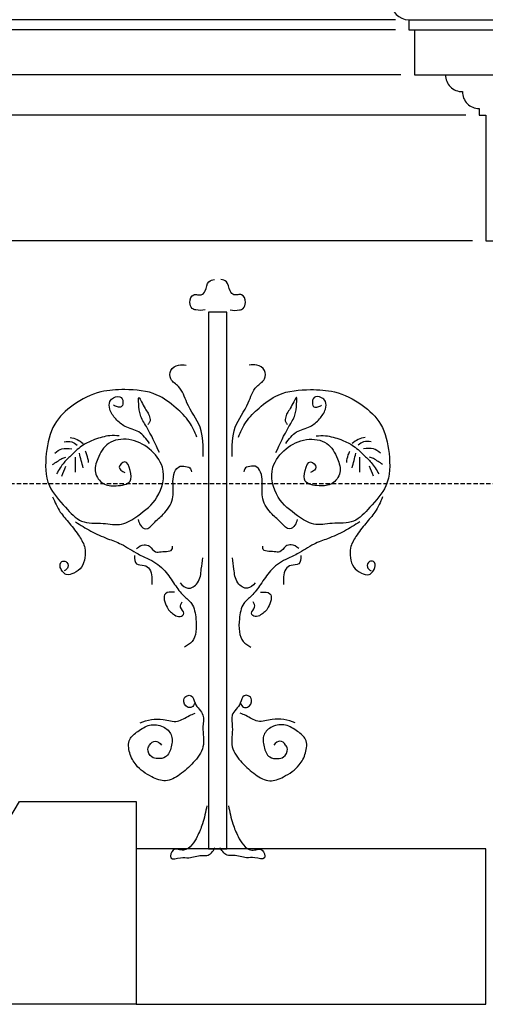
# Model space of a CAD drawing. Extents: x 0 to 286551, y -50 to 581131.
# Tile 77 of 207: x 117322 to 118011, y 559537 to 560995. Entities that reach past the tile are written whole.
import ezdxf

# ---------------------------------------------------------------- set-up
doc = ezdxf.new("R2010")
doc.units = 0
doc.header["$MEASUREMENT"] = 0
doc.linetypes.add('HIDDEN', pattern=[9.525, 6.35, -3.175])
for name, color, linetype in [('0.09', 7, 'CONTINUOUS'), ('0.13', 5, 'CONTINUOUS'), ('0.18', 1, 'CONTINUOUS')]:
    doc.layers.add(name, color=color, linetype=linetype)
doc.layers.add('HULPLIJNEN', color=252, linetype='CONTINUOUS', plot=False)

msp = doc.modelspace()

# ---------------------------------------------------------------- linework, layer by layer
at = {"layer": '0.09'}
msp.add_lwpolyline([(117628.7, 560561.6), (117601.3, 560561.6), (117601.3, 559767.2), (117628.7, 559767.2)], close=True, dxfattribs=at)
for points, knots in [([(117596.5, 560564.9), (117592, 560564.4), (117585.4, 560563.7), (117575.5, 560567.1), (117572.6, 560577), (117576.7, 560588.6), (117585.2, 560587.4), (117591.9, 560586.5), (117598.9, 560594.7), (117598.8, 560607.2), (117607.1, 560609.3), (117610.2, 560610)], [0, 0, 0, 0, 13.707005, 19.847006, 29.281051, 41.897557, 47.5414, 53.185654, 61.165989, 75.984551, 84.667914, 84.667914, 84.667914, 84.667914]), ([(117633.5, 560564.9), (117638.1, 560564.4), (117644.7, 560563.7), (117654.6, 560567.1), (117657.5, 560577), (117653.3, 560588.6), (117644.8, 560587.4), (117638.1, 560586.5), (117631.2, 560594.7), (117631.2, 560607.2), (117622.9, 560609.3), (117619.8, 560610)], [0, 0, 0, 0, 13.707005, 19.847006, 29.281051, 41.897557, 47.5414, 53.185654, 61.165989, 75.984551, 84.667914, 84.667914, 84.667914, 84.667914]), ([(117593.5, 560348), (117593.6, 560363), (117593.9, 560392.2), (117569.4, 560422), (117562, 560450.6), (117544, 560460.3), (117543.7, 560477.1), (117556.2, 560484.7), (117564.7, 560483.8), (117568.4, 560483.4)], [0, 0, 0, 0, 43.479939, 84.715952, 111.694028, 127.789835, 140.306948, 154.200823, 165.58428, 165.58428, 165.58428, 165.58428]), ([(117636.6, 560348), (117636.4, 560363), (117636.2, 560392.2), (117660.6, 560422), (117668, 560450.6), (117686.1, 560460.3), (117686.4, 560477.1), (117673.8, 560484.7), (117665.4, 560483.8), (117661.6, 560483.4)], [0, 0, 0, 0, 43.479939, 84.715952, 111.694028, 127.789835, 140.306948, 154.200823, 165.58428, 165.58428, 165.58428, 165.58428]), ([(117584.4, 560376.4), (117581, 560384.3), (117574, 560401), (117552.4, 560421.4), (117522.5, 560444.5), (117481.6, 560448), (117438.4, 560445.4), (117401.5, 560427.2), (117369.2, 560396.2), (117359.4, 560352), (117359.7, 560304.7), (117387.8, 560275.5), (117411.8, 560247.4), (117444.1, 560250.8), (117473.3, 560244), (117500.7, 560262.8), (117529.9, 560285.6), (117540.2, 560330.2), (117515.3, 560361.4), (117485.5, 560376.1), (117451.3, 560371.7), (117437.6, 560347.2), (117430.7, 560324.3), (117444.6, 560305.2), (117464.6, 560303.9), (117488.8, 560307.5), (117486.2, 560326.3), (117480, 560345.5), (117465.1, 560331), (117473.3, 560326.4), (117477.4, 560324.1)], [0, 0, 0, 0, 25.446533, 53.624971, 88.035911, 136.50582, 171.959465, 217.276538, 256.718654, 301.735856, 349.744584, 389.577094, 421.057127, 453.113084, 480.457483, 507.441725, 546.88449, 591.972888, 625.444201, 658.586774, 689.271775, 717.055328, 737.820327, 757.400227, 777.05113, 798.649325, 814.580094, 829.41846, 840.685506, 851.952553, 851.952553, 851.952553, 851.952553]), ([(117514.3, 560367.4), (117509.5, 560373.9), (117500.3, 560386.6), (117478.2, 560390.1), (117464, 560403.1), (117454.8, 560415.6), (117453.7, 560429), (117461.2, 560436.6), (117473.4, 560437.7), (117475.5, 560427.9), (117473.3, 560420.2), (117466.2, 560421.2), (117462.8, 560422.9), (117461, 560423.8)], [0, 0, 0, 0, 23.377311, 45.086203, 62.840092, 79.844025, 91.127857, 99.107996, 110.396094, 118.811013, 124.949479, 130.593322, 136.733592, 136.733592, 136.733592, 136.733592]), ([(117645.7, 560376.4), (117649, 560384.3), (117656, 560401), (117677.6, 560421.4), (117707.6, 560444.5), (117748.5, 560448), (117791.7, 560445.4), (117828.5, 560427.2), (117860.9, 560396.2), (117870.7, 560352), (117870.4, 560304.7), (117842.2, 560275.5), (117818.2, 560247.4), (117785.9, 560250.8), (117756.7, 560244), (117729.4, 560262.8), (117700.2, 560285.6), (117689.9, 560330.2), (117714.8, 560361.4), (117744.5, 560376.1), (117778.7, 560371.7), (117792.4, 560347.2), (117799.4, 560324.3), (117785.5, 560305.2), (117765.4, 560303.9), (117741.2, 560307.5), (117743.9, 560326.3), (117750, 560345.5), (117764.9, 560331), (117756.8, 560326.4), (117752.7, 560324.1)], [0, 0, 0, 0, 25.446533, 53.624971, 88.035911, 136.50582, 171.959465, 217.276538, 256.718654, 301.735856, 349.744584, 389.577094, 421.057127, 453.113084, 480.457483, 507.441725, 546.88449, 591.972888, 625.444201, 658.586774, 689.271775, 717.055328, 737.820327, 757.400227, 777.05113, 798.649325, 814.580094, 829.41846, 840.685506, 851.952553, 851.952553, 851.952553, 851.952553]), ([(117715.8, 560367.4), (117720.6, 560373.9), (117729.8, 560386.6), (117751.9, 560390.1), (117766.1, 560403.1), (117775.2, 560415.6), (117776.4, 560429), (117768.8, 560436.6), (117756.7, 560437.7), (117754.6, 560427.9), (117756.7, 560420.2), (117763.9, 560421.2), (117767.2, 560422.9), (117769, 560423.8)], [0, 0, 0, 0, 23.377311, 45.086203, 62.840092, 79.844025, 91.127857, 99.107996, 110.396094, 118.811013, 124.949479, 130.593322, 136.733592, 136.733592, 136.733592, 136.733592]), ([(117528.8, 560353.7), (117522.9, 560366.6), (117514.4, 560385.2), (117499.2, 560408.8), (117498.5, 560421.7), (117497, 560441.9), (117506.8, 560417.8), (117514.2, 560410.7), (117515.6, 560399.7), (117512.8, 560396.6), (117511.8, 560395.6)], [0, 0, 0, 0, 43.256587, 62.365192, 79.462501, 88.32835, 104.226152, 120.823716, 128.883477, 132.914079, 132.914079, 132.914079, 132.914079]), ([(117701.3, 560353.7), (117707.2, 560366.6), (117715.7, 560385.2), (117730.9, 560408.8), (117731.6, 560421.7), (117733, 560441.9), (117723.3, 560417.8), (117715.8, 560410.7), (117714.5, 560399.7), (117717.3, 560396.6), (117718.2, 560395.6)], [0, 0, 0, 0, 43.256587, 62.365192, 79.462501, 88.32835, 104.226152, 120.823716, 128.883477, 132.914079, 132.914079, 132.914079, 132.914079]), ([(117469.1, 560378.7), (117464.5, 560378.9), (117452.1, 560379.4), (117434.1, 560373.9), (117414.2, 560365.4), (117400.6, 560351.8), (117386, 560338.7), (117379.8, 560328.2), (117376.4, 560322.3)], [0, 0, 0, 0, 13.707005, 36.977463, 55.729806, 78.026932, 93.9875, 114.331969, 114.331969, 114.331969, 114.331969]), ([(117760.9, 560378.7), (117765.5, 560378.9), (117777.9, 560379.4), (117795.9, 560373.9), (117815.9, 560365.4), (117829.4, 560351.8), (117844, 560338.7), (117850.2, 560328.2), (117853.7, 560322.3)], [0, 0, 0, 0, 13.707005, 36.977463, 55.729806, 78.026932, 93.9875, 114.331969, 114.331969, 114.331969, 114.331969]), ([(117387.7, 560369.8), (117391.6, 560370.3), (117398.7, 560371.3), (117404.4, 560367), (117407, 560365)], [0, 0, 0, 0, 11.288097, 20.689791, 20.689791, 20.689791, 20.689791]), ([(117396.5, 560376.3), (117400.1, 560375.4), (117407.2, 560373.8), (117413, 560369.5), (117415.9, 560367.4)], [0, 0, 0, 0, 10.966221, 21.477747, 21.477747, 21.477747, 21.477747]), ([(117833.5, 560376.3), (117829.9, 560375.4), (117822.9, 560373.8), (117817, 560369.5), (117814.2, 560367.4)], [0, 0, 0, 0, 10.966221, 21.477747, 21.477747, 21.477747, 21.477747]), ([(117842.4, 560369.8), (117838.5, 560370.3), (117831.3, 560371.3), (117825.6, 560367), (117823, 560365)], [0, 0, 0, 0, 11.288097, 20.689791, 20.689791, 20.689791, 20.689791]), ([(117374, 560352.9), (117377.3, 560355.5), (117384.6, 560361.3), (117393.9, 560360), (117399, 560359.3)], [0, 0, 0, 0, 12.306101, 26.819545, 26.819545, 26.819545, 26.819545]), ([(117424, 560339.2), (117423.4, 560343), (117422.5, 560348.9), (117420, 560354.3), (117419.1, 560356.1)], [0, 0, 0, 0, 11.539919, 17.678385, 17.678385, 17.678385, 17.678385]), ([(117806.1, 560339.2), (117806.7, 560343), (117807.5, 560348.9), (117810.1, 560354.3), (117810.9, 560356.1)], [0, 0, 0, 0, 11.539919, 17.678385, 17.678385, 17.678385, 17.678385]), ([(117856.1, 560352.9), (117852.7, 560355.5), (117845.4, 560361.3), (117836.1, 560360), (117831.1, 560359.3)], [0, 0, 0, 0, 12.306101, 26.819545, 26.819545, 26.819545, 26.819545]), ([(117370.7, 560336), (117375.2, 560339.2), (117381.2, 560343.7), (117388.2, 560346.5), (117390.1, 560347.2)], [0, 0, 0, 0, 16.324376, 22.464755, 22.464755, 22.464755, 22.464755]), ([(117404.6, 560324.7), (117404.6, 560330.3), (117404.6, 560337.8), (117404.6, 560345.4), (117404.6, 560347.2)], [0, 0, 0, 0, 16.925332, 22.567387, 22.567387, 22.567387, 22.567387]), ([(117825.4, 560324.7), (117825.4, 560330.3), (117825.4, 560337.8), (117825.4, 560345.4), (117825.4, 560347.2)], [0, 0, 0, 0, 16.925332, 22.567387, 22.567387, 22.567387, 22.567387]), ([(117859.3, 560336), (117854.9, 560339.2), (117848.8, 560343.7), (117841.9, 560346.5), (117840, 560347.2)], [0, 0, 0, 0, 16.324376, 22.464755, 22.464755, 22.464755, 22.464755]), ([(117497.3, 560254.6), (117498.1, 560251.8), (117499.7, 560245.9), (117510.2, 560237.4), (117521.6, 560251.7), (117536.3, 560262.8), (117551.5, 560284.4), (117548.1, 560307.2), (117549.8, 560324), (117557.1, 560334.5), (117566.1, 560333.3), (117574.4, 560333), (117575.8, 560327.6), (117576.3, 560325.5)], [0, 0, 0, 0, 8.681164, 18.521774, 32.391918, 52.350883, 78.75484, 104.558626, 118.472046, 130.455836, 136.099679, 145.292566, 151.431032, 151.431032, 151.431032, 151.431032]), ([(117732.7, 560254.6), (117732, 560251.8), (117730.4, 560245.9), (117719.9, 560237.4), (117708.4, 560251.7), (117693.8, 560262.8), (117678.6, 560284.4), (117681.9, 560307.2), (117680.2, 560324), (117673, 560334.5), (117663.9, 560333.3), (117655.7, 560333), (117654.3, 560327.6), (117653.7, 560325.5)], [0, 0, 0, 0, 8.681164, 18.521774, 32.391918, 52.350883, 78.75484, 104.558626, 118.472046, 130.455836, 136.099679, 145.292566, 151.431032, 151.431032, 151.431032, 151.431032]), ([(117370.7, 560288.4), (117374.1, 560280.6), (117380.2, 560266.1), (117396.6, 560248.5), (117409.5, 560231.5), (117419.6, 560214.3), (117418.9, 560198.1), (117414.8, 560183.4), (117403.6, 560175.8), (117391.6, 560170.8), (117385.3, 560177.8), (117380.8, 560183.8), (117382.3, 560193.5), (117391.9, 560193.5), (117395.3, 560183.6), (117390.1, 560180.4), (117387.7, 560178.8)], [0, 0, 0, 0, 25.233076, 47.012627, 71.1951, 89.943189, 104.450815, 118.981355, 133.334734, 144.878901, 152.311052, 158.809948, 167.999587, 173.643841, 182.324852, 190.304991, 190.304991, 190.304991, 190.304991]), ([(117859.3, 560288.4), (117856, 560280.6), (117849.8, 560266.1), (117833.4, 560248.5), (117820.6, 560231.5), (117810.5, 560214.3), (117811.2, 560198.1), (117815.2, 560183.4), (117826.4, 560175.8), (117838.5, 560170.8), (117844.8, 560177.8), (117849.2, 560183.8), (117847.8, 560193.5), (117838.1, 560193.5), (117834.8, 560183.6), (117839.9, 560180.4), (117842.4, 560178.8)], [0, 0, 0, 0, 25.233076, 47.012627, 71.1951, 89.943189, 104.450815, 118.981355, 133.334734, 144.878901, 152.311052, 158.809948, 167.999587, 173.643841, 182.324852, 190.304991, 190.304991, 190.304991, 190.304991]), ([(117404.6, 560251.3), (117412, 560246.6), (117427.1, 560236.9), (117450.2, 560226.7), (117475, 560218.4), (117493.9, 560204.4), (117517.4, 560195.1), (117537.5, 560180.8), (117550.5, 560159.3), (117562.9, 560142.5), (117579.9, 560129.8), (117583.1, 560108.9), (117584, 560090), (117579, 560073.1), (117570.1, 560068.3), (117565.9, 560066)], [0, 0, 0, 0, 26.408649, 53.832351, 75.541243, 104.441526, 123.19375, 151.410072, 176.242279, 198.021571, 213.982336, 237.453448, 256.796764, 272.363529, 286.233674, 286.233674, 286.233674, 286.233674]), ([(117825.4, 560251.3), (117818, 560246.6), (117802.9, 560236.9), (117779.8, 560226.7), (117755, 560218.4), (117736.2, 560204.4), (117712.6, 560195.1), (117692.6, 560180.8), (117679.6, 560159.3), (117667.1, 560142.5), (117650.2, 560129.8), (117647, 560108.9), (117646, 560090), (117651.1, 560073.1), (117660, 560068.3), (117664.2, 560066)], [0, 0, 0, 0, 26.408649, 53.832351, 75.541243, 104.441526, 123.19375, 151.410072, 176.242279, 198.021571, 213.982336, 237.453448, 256.796764, 272.363529, 286.233674, 286.233674, 286.233674, 286.233674]), ([(117494.9, 560211.8), (117498.5, 560214.5), (117504.5, 560219), (117516.1, 560215.6), (117521.3, 560205.3), (117533.9, 560208), (117548.8, 560206.5), (117548.2, 560213.9), (117548.1, 560215.1)], [0, 0, 0, 0, 12.619585, 21.037102, 33.021354, 41.084515, 58.693448, 61.917519, 61.917519, 61.917519, 61.917519]), ([(117735.1, 560211.8), (117731.5, 560214.5), (117725.6, 560219), (117714, 560215.6), (117708.7, 560205.3), (117696.1, 560208), (117681.3, 560206.5), (117681.8, 560213.9), (117681.9, 560215.1)], [0, 0, 0, 0, 12.619585, 21.037102, 33.021354, 41.084515, 58.693448, 61.917519, 61.917519, 61.917519, 61.917519]), ([(117491.7, 560201.4), (117491.9, 560196.4), (117492.3, 560186.7), (117506.3, 560188.4), (117515.8, 560181.5), (117517.7, 560171.9), (117517.4, 560164.3), (117517.5, 560160.5), (117517.5, 560158.6)], [0, 0, 0, 0, 12.51238, 24.056547, 33.897157, 45.632903, 51.27468, 56.916457, 56.916457, 56.916457, 56.916457]), ([(117559.4, 560161.1), (117563, 560157.3), (117570.7, 560149), (117589.3, 560161.3), (117590.4, 560180.1), (117592.4, 560192.5), (117593.3, 560198.1)], [0, 0, 0, 0, 13.870144, 30.470984, 51.395994, 68.493303, 68.493303, 68.493303, 68.493303]), ([(117670.6, 560161.1), (117667.1, 560157.3), (117659.3, 560149), (117640.8, 560161.3), (117639.6, 560180.1), (117637.7, 560192.5), (117636.8, 560198.1)], [0, 0, 0, 0, 13.870144, 30.470984, 51.395994, 68.493303, 68.493303, 68.493303, 68.493303]), ([(117738.4, 560201.4), (117738.1, 560196.4), (117737.7, 560186.7), (117723.8, 560188.4), (117714.3, 560181.5), (117712.3, 560171.9), (117712.6, 560164.3), (117712.6, 560160.5), (117712.6, 560158.6)], [0, 0, 0, 0, 12.51238, 24.056547, 33.897157, 45.632903, 51.27468, 56.916457, 56.916457, 56.916457, 56.916457]), ([(117551.3, 560147.4), (117545.8, 560147.5), (117532.2, 560147.8), (117538.3, 560123.7), (117548.7, 560114.8), (117558.8, 560109.2), (117568.6, 560116.7), (117557.6, 560124.1), (117561, 560130.1), (117562.6, 560132.9)], [0, 0, 0, 0, 13.918643, 34.21272, 50.173289, 58.590806, 66.022957, 76.122647, 84.537448, 84.537448, 84.537448, 84.537448]), ([(117678.7, 560147.4), (117684.3, 560147.5), (117697.9, 560147.8), (117691.8, 560123.7), (117681.4, 560114.8), (117671.2, 560109.2), (117661.5, 560116.7), (117672.5, 560124.1), (117669, 560130.1), (117667.4, 560132.9)], [0, 0, 0, 0, 13.918643, 34.21272, 50.173289, 58.590806, 66.022957, 76.122647, 84.537448, 84.537448, 84.537448, 84.537448]), ([(117581.5, 559983.1), (117580.2, 559980.6), (117577.7, 559976.4), (117567.8, 559976.4), (117562.2, 559987.1), (117568.7, 559994.7), (117578.8, 559994.8), (117580.8, 559978.5), (117596.7, 559967.9), (117591.2, 559943.4), (117597.8, 559918.4), (117579.5, 559894), (117560.8, 559877.7), (117538.7, 559864.5), (117514.5, 559874.6), (117494.7, 559887.8), (117483.7, 559908.5), (117481.5, 559929.8), (117497.7, 559942), (117513.7, 559952.6), (117534.1, 559950.3), (117549, 559936.6), (117547.1, 559918.5), (117540.9, 559902.1), (117527.1, 559900.1), (117515.8, 559902.6), (117510.1, 559913.2), (117514.5, 559922.2), (117523.1, 559929.7), (117529, 559923.9), (117532, 559920.9)], [0, 0, 0, 0, 7.743401, 13.623997, 26.02354, 33.766941, 39.647126, 52.046863, 73.243399, 90.877944, 120.268759, 147.778623, 174.56405, 197.507162, 218.507943, 247.906249, 267.815262, 287.968829, 304.598092, 324.511399, 344.829997, 361.459064, 379.093608, 396.38641, 408.413938, 417.184106, 430.329364, 436.72478, 446.977803, 457.929778, 457.929778, 457.929778, 457.929778]), ([(117648.5, 559983.1), (117649.9, 559980.6), (117652.3, 559976.4), (117662.2, 559976.4), (117667.9, 559987.1), (117661.4, 559994.7), (117651.2, 559994.8), (117649.3, 559978.5), (117633.3, 559967.9), (117638.8, 559943.4), (117632.3, 559918.4), (117650.5, 559894), (117669.2, 559877.7), (117691.4, 559864.5), (117715.5, 559874.6), (117735.4, 559887.8), (117746.3, 559908.5), (117748.6, 559929.8), (117732.4, 559942), (117716.4, 559952.6), (117695.9, 559950.3), (117681, 559936.6), (117682.9, 559918.5), (117689.1, 559902.1), (117703, 559900.1), (117714.3, 559902.6), (117720, 559913.2), (117715.5, 559922.2), (117706.9, 559929.7), (117701.1, 559923.9), (117698.1, 559920.9)], [0, 0, 0, 0, 7.743401, 13.623997, 26.02354, 33.766941, 39.647126, 52.046863, 73.243399, 90.877944, 120.268759, 147.778623, 174.56405, 197.507162, 218.507943, 247.906249, 267.815262, 287.968829, 304.598092, 324.511399, 344.829997, 361.459064, 379.093608, 396.38641, 408.413938, 417.184106, 430.329364, 436.72478, 446.977803, 457.929778, 457.929778, 457.929778, 457.929778]), ([(117500.1, 559953.7), (117505.6, 559955.7), (117516.7, 559959.7), (117535.6, 559959.7), (117555.6, 559952.6), (117569.8, 559963.7), (117578.7, 559966.9), (117581.5, 559967.9)], [0, 0, 0, 0, 17.540414, 35.181791, 56.333865, 75.871848, 84.919117, 84.919117, 84.919117, 84.919117]), ([(117730, 559953.7), (117724.5, 559955.7), (117713.3, 559959.7), (117694.4, 559959.7), (117674.5, 559952.6), (117660.3, 559963.7), (117651.3, 559966.9), (117648.5, 559967.9)], [0, 0, 0, 0, 17.540414, 35.181791, 56.333865, 75.871848, 84.919117, 84.919117, 84.919117, 84.919117]), ([(117599.2, 559831.1), (117597.2, 559822.1), (117593.9, 559806.5), (117585.9, 559786.9), (117577.7, 559772.9), (117565.1, 559761.7), (117548.4, 559771.2), (117541.9, 559749), (117560.5, 559755.7), (117574.4, 559752.7), (117587.3, 559758.7), (117602.5, 559756.1), (117607.8, 559763.6), (117611.4, 559768.7)], [0, 0, 0, 0, 27.577592, 48.072722, 62.608488, 77.14672, 92.758846, 104.39739, 118.894805, 131.161563, 150.411774, 158.218042, 174.79317, 174.79317, 174.79317, 174.79317]), ([(117630.9, 559831.1), (117632.8, 559822.1), (117636.2, 559806.5), (117644.2, 559786.9), (117652.4, 559772.9), (117664.9, 559761.7), (117681.7, 559771.2), (117688.2, 559749), (117669.6, 559755.7), (117655.7, 559752.7), (117642.8, 559758.7), (117627.5, 559756.1), (117622.2, 559763.6), (117618.6, 559768.7)], [0, 0, 0, 0, 27.577592, 48.072722, 62.608488, 77.14672, 92.758846, 104.39739, 118.894805, 131.161563, 150.411774, 158.218042, 174.79317, 174.79317, 174.79317, 174.79317])]:
    msp.add_open_spline(points, degree=3, knots=knots, dxfattribs=at)
for points in [[(117415.9, 560331.1), (117414, 560338.4), (117412.1, 560345.6), (117410.2, 560352.9)], [(117814.2, 560331.1), (117816, 560338.4), (117817.9, 560345.6), (117819.8, 560352.9)], [(117384.4, 560319), (117386.3, 560323.9), (117388.2, 560328.7), (117390.1, 560333.5)], [(117845.6, 560319), (117843.7, 560323.9), (117841.8, 560328.7), (117840, 560333.5)]]:
    msp.add_open_spline(points, degree=3, dxfattribs=at)
at = {"layer": '0.13'}
for points in [[(117878.2, 560994.5), (114323.9, 560994.5)], [(117878.2, 560979.5), (114323.9, 560979.5)], [(117886.3, 560913), (114323.9, 560913)], [(117982.4, 560853), (114323.9, 560853)], [(117992.4, 560667.2), (114323.9, 560667.2)]]:
    msp.add_lwpolyline(points, dxfattribs=at)
msp.add_lwpolyline([(117952.4, 560913, 0.414214), (117977.4, 560888, 0.414214), (118002.4, 560863), (118002.4, 560853), (118012.4, 560853), (118012.4, 560667.2), (122173.2, 560667.2)], format="xyb", dxfattribs=at)
for points in [[(117175.4, 559537.2), (117175.4, 559592.2), (117321.8, 559837.2), (117494.4, 559837.2), (117494.4, 559537.2), (117494.4, 559537.2)], [(118012.4, 559767.2), (117494.4, 559767.2), (117494.4, 559537.2), (118012.4, 559537.2)]]:
    msp.add_lwpolyline(points, close=True, dxfattribs=at)
at = {"layer": '0.18'}
for points in [[(117898.2, 560994.5), (122173.2, 560994.5)], [(117898.2, 560994.5), (117898.2, 560979.5), (122173.2, 560979.5)], [(117906.3, 560979.5), (117906.3, 560913), (122173.2, 560913)]]:
    msp.add_lwpolyline(points, dxfattribs=at)
msp.add_arc((117898.2, 561021), 26.5, 180, 270, dxfattribs=at)
at = {"layer": 'HULPLIJNEN', "linetype": 'HIDDEN'}
msp.add_lwpolyline([(80351, 560308.2), (146944.1, 560308.2)], dxfattribs=at)

doc.saveas('drawing.dxf')
